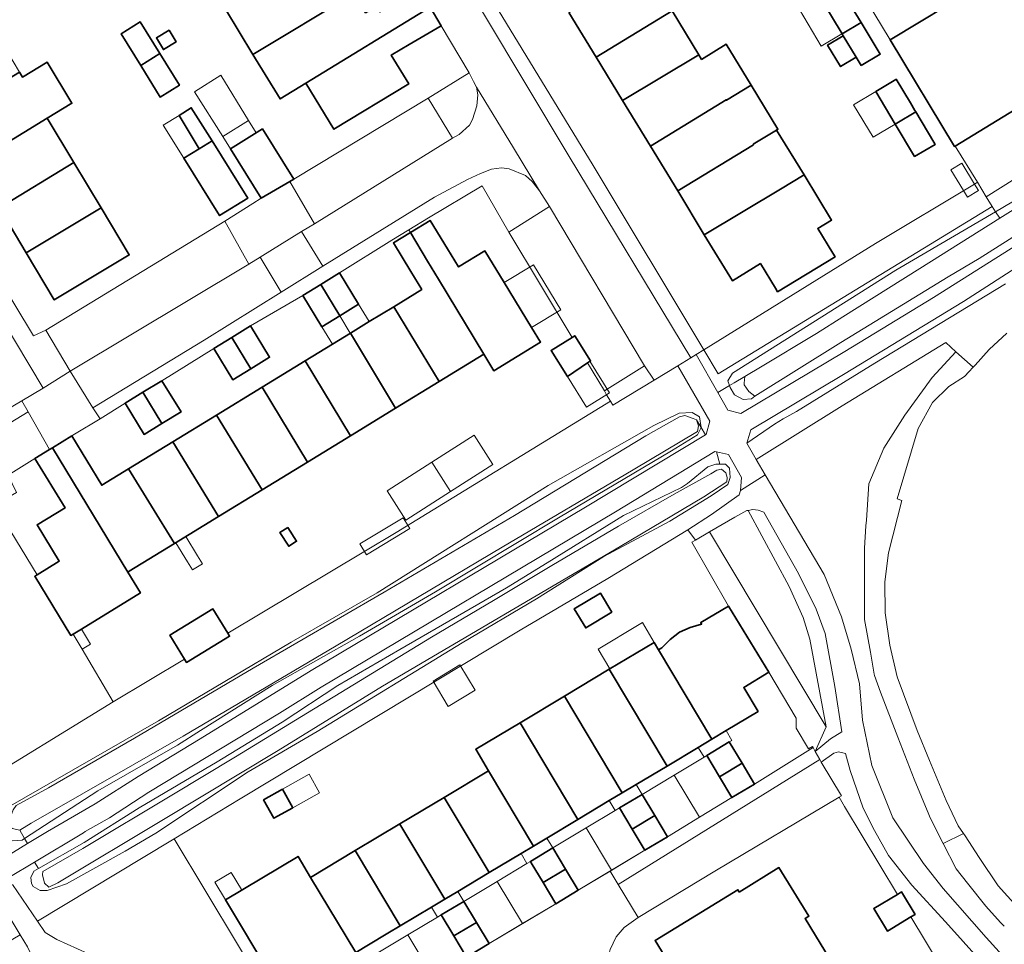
# Model space of a CAD drawing. Extents: x 147051 to 149075, y 463071 to 465537.
# Tile 41 of 229: x 147502 to 147605, y 464320 to 464416. Entities that reach past the tile are written whole.
import ezdxf

# ---------------------------------------------------------------- set-up
doc = ezdxf.new("R2010")
doc.units = 0
doc.header["$LTSCALE"] = 0.5
for name, color, linetype, lineweight in [('B-PV-GR-BEPLANTING_CULTUUR_HEESTERS-GV', 252, 'CONTINUOUS', 18), ('B-PV-GR-STRUIK-GV', 252, 'CONTINUOUS', 13), ('B-PV-OG-BEBOUWING-GV', 6, 'CONTINUOUS', 35), ('B-PV-OG-BEBOUWING_LUIFEL-GV', 6, 'CONTINUOUS', 18), ('B-PV-OG-TERREIN_BEGROEID-GV', 252, 'CONTINUOUS', 18), ('B-PV-OG-TERREIN_ERF-GV', 252, 'CONTINUOUS', 18), ('B-PV-OG-WATER_SLOOT-GV', 252, 'CONTINUOUS', 18), ('B-PV-VH-GESLOTENVERHARDING_ASFALT-GV', 252, 'CONTINUOUS', 18), ('B-PV-VH-OPENVERHARDING_BETONSTRAATSTEEN-GV', 252, 'CONTINUOUS', 18), ('B-PV-VH-OPENVERHARDING_STRAATBAKSTEEN-GV', 252, 'CONTINUOUS', 18), ('B-PV-VH-OPENVERHARDING_TEGEL-GV', 252, 'CONTINUOUS', 18)]:
    doc.layers.add(name, color=color, linetype=linetype, lineweight=lineweight)

msp = doc.modelspace()

# ---------------------------------------------------------------- linework, layer by layer
at = {"layer": 'B-PV-GR-BEPLANTING_CULTUUR_HEESTERS-GV', "flags": 128}
for points in [[(147487.44, 464394.957), (147489.479, 464391.509), (147491.249, 464388.515), (147499.357, 464374.804), (147502.633, 464376.735), (147504.834, 464378.039), (147497.456, 464390.316), (147492.654, 464398.206)], [(147586.211, 464342.847), (147584.525, 464351.952), (147583.827, 464354.228), (147582.381, 464357.444), (147578.091, 464365.34), (147577.959, 464365.319), (147576.709, 464364.642), (147574.074, 464363.099)], [(147586.211, 464342.847), (147574.074, 464363.099), (147572.622, 464362.249), (147572.253, 464362.032), (147576.046, 464355.402), (147580.243, 464348.525), (147583.079, 464343.766), (147583.092, 464342.717), (147584.394, 464340.578), (147584.805, 464340.83), (147584.853, 464340.73), (147585.056, 464340.305)]]:
    msp.add_lwpolyline(points, close=True, dxfattribs=at)
msp.add_lwpolyline([(147604.115, 464316.482), (147598.624, 464322.605), (147595.114, 464326.404), (147592.707, 464329.504), (147591.251, 464332.105), (147590.046, 464334.431), (147588.713, 464338.332), (147588.235, 464340.108), (147587.509, 464340.258), (147587.009, 464340.132), (147585.709, 464339.179), (147587.792, 464335.679), (147587.568, 464335.546), (147588.101, 464334.6), (147593.614, 464325.462), (147594.043, 464325.72), (147595.455, 464323.373), (147595.029, 464323.116), (147603.065, 464309.797)], dxfattribs=at)
at = {"layer": 'B-PV-GR-STRUIK-GV', "flags": 128}
msp.add_lwpolyline([(147603.482, 464396.889), (147574.996, 464379.522), (147573.504, 464382.003), (147572.704, 464381.518), (147574.961, 464377.571), (147576.178, 464378.301), (147576.003, 464378.784), (147576.465, 464379.607), (147593.468, 464390.301), (147603.805, 464396.364)], close=True, dxfattribs=at)
at = {"layer": 'B-PV-OG-BEBOUWING-GV', "flags": 128}
msp.add_lwpolyline([(147609.469, 464437.317), (147603.188, 464433.516), (147599.43, 464439.725), (147592.298, 464435.408), (147601.831, 464419.658), (147592.857, 464414.227), (147599.563, 464403.148), (147599.616, 464403.181), (147615.369, 464412.799)], dxfattribs=at)
for points in [[(147526.633, 464412.706), (147537.12, 464419.042), (147535.432, 464421.818), (147540.559, 464424.936), (147540.519, 464425.002), (147539.449, 464426.759), (147536.443, 464424.965), (147534.297, 464423.684), (147526.482, 464419.021), (147523.775, 464417.405)], [(147559.477, 464417.055), (147562.3, 464412.424), (147570.201, 464417.211), (147567.373, 464421.85)], [(147526.633, 464412.706), (147529.452, 464408.07), (147532.142, 464409.713), (147545.054, 464417.602), (147543.916, 464419.534), (147540.615, 464417.588), (147539.825, 464417.122), (147539.484, 464417.699), (147538.345, 464417.027), (147537.12, 464419.042)], [(147585.884, 464418.115), (147586.761, 464416.67), (147587.875, 464414.833), (147589.842, 464416.025), (147587.851, 464419.308)], [(147532.142, 464409.713), (147535.054, 464404.923), (147542.83, 464409.651), (147541.015, 464412.635), (147542.884, 464413.738), (147546.185, 464415.684), (147545.054, 464417.602)], [(147562.3, 464412.424), (147565.06, 464407.898), (147572.982, 464412.651), (147570.201, 464417.211)], [(147516.961, 464412.781), (147514.928, 464416.068), (147512.945, 464414.84), (147514.978, 464411.553)], [(147517.917, 464415.222), (147516.598, 464414.422), (147517.337, 464413.204), (147518.656, 464414.004)], [(147589.866, 464411.55), (147591.833, 464412.743), (147589.842, 464416.025), (147587.875, 464414.833), (147587.989, 464414.644), (147589.346, 464412.407)], [(147589.346, 464412.407), (147587.989, 464414.644), (147586.358, 464413.65), (147587.714, 464411.431)], [(147578.415, 464409.505), (147575.831, 464413.748), (147573.265, 464412.186), (147572.982, 464412.651), (147565.06, 464407.898), (147567.951, 464403.158), (147575.824, 464407.99), (147575.852, 464407.944)], [(147514.978, 464411.553), (147517.011, 464408.267), (147518.994, 464409.494), (147516.961, 464412.781)], [(147497.503, 464401.329), (147505.252, 464406.083), (147507.824, 464407.627), (147505.263, 464411.89), (147502.691, 464410.345), (147502.386, 464410.853), (147494.619, 464406.13)], [(147591.369, 464408.843), (147593.386, 464405.466), (147593.551, 464405.564), (147595.517, 464406.738), (147595.435, 464406.875), (147594.969, 464407.656), (147593.5, 464410.115), (147593.446, 464410.083), (147592.579, 464409.565)], [(147567.951, 464403.158), (147570.78, 464398.517), (147578.668, 464403.324), (147578.639, 464403.371), (147581.065, 464404.85), (147581.202, 464404.933), (147578.415, 464409.505), (147575.852, 464407.944), (147575.824, 464407.99)], [(147518.954, 464406.363), (147521.039, 464402.901), (147522.389, 464403.714), (147520.233, 464407.163)], [(147497.503, 464401.329), (147500.249, 464396.759), (147508.028, 464401.462), (147505.252, 464406.083)], [(147595.403, 464402.089), (147597.534, 464403.361), (147597.39, 464403.602), (147595.517, 464406.738), (147593.551, 464405.564), (147593.386, 464405.466)], [(147527.638, 464404.964), (147524.304, 464402.898), (147527.478, 464397.777), (147530.474, 464399.499), (147530.88, 464399.732)], [(147573.547, 464393.979), (147581.476, 464398.721), (147583.913, 464400.179), (147581.065, 464404.85), (147578.639, 464403.371), (147578.668, 464403.324), (147570.78, 464398.517)], [(147519.437, 464401.936), (147523.175, 464395.957), (147526.097, 464397.784), (147522.389, 464403.714), (147521.039, 464402.901)], [(147508.028, 464401.462), (147500.249, 464396.759), (147503.061, 464392.077), (147510.849, 464396.766)], [(147579.373, 464390.974), (147580.934, 464388.413), (147581.16, 464388.042), (147587.136, 464391.685), (147586.91, 464392.056), (147585.343, 464394.626), (147586.769, 464395.495), (147583.913, 464400.179), (147581.476, 464398.721), (147573.547, 464393.979), (147576.462, 464389.199)], [(147510.849, 464396.766), (147503.061, 464392.077), (147505.99, 464387.202), (147513.782, 464391.884)], [(147550.635, 464381.56), (147551.678, 464379.854), (147556.533, 464382.822), (147555.603, 464384.343), (147552.759, 464388.996), (147550.744, 464392.293), (147548.011, 464390.622), (147546.867, 464392.493), (147545.051, 464395.463), (147542.995, 464394.206), (147544.795, 464391.226), (147545.929, 464389.349)], [(147544.188, 464388.285), (147541.269, 464386.501), (147545.976, 464378.712), (147550.635, 464381.56), (147545.929, 464389.349), (147544.795, 464391.226), (147542.995, 464394.206), (147541.229, 464393.126), (147543.044, 464390.156)], [(147533.692, 464388.819), (147535.656, 464385.566), (147537.61, 464386.761), (147535.628, 464390.003)], [(147531.806, 464387.666), (147533.787, 464384.424), (147535.656, 464385.566), (147533.692, 464388.819)], [(147536.763, 464383.733), (147541.461, 464375.952), (147545.976, 464378.712), (147541.269, 464386.501), (147538.721, 464384.944)], [(147526.408, 464380.059), (147528.364, 464381.255), (147526.382, 464384.497), (147524.437, 464383.308)], [(147522.56, 464382.16), (147524.541, 464378.918), (147526.408, 464380.059), (147524.437, 464383.308)], [(147536.768, 464373.083), (147541.461, 464375.952), (147536.763, 464383.733), (147534.898, 464382.607), (147532.06, 464380.872)], [(147561.409, 464380.655), (147561.723, 464380.869), (147560.087, 464383.482), (147559.812, 464383.309), (147557.625, 464381.94), (147559.318, 464379.232)], [(147532.06, 464380.872), (147527.578, 464378.132), (147532.299, 464370.352), (147536.768, 464373.083)], [(147517.18, 464378.815), (147515.202, 464377.605), (147517.178, 464374.36), (147519.162, 464375.573)], [(147513.358, 464376.478), (147515.339, 464373.236), (147517.178, 464374.36), (147515.202, 464377.605)], [(147522.844, 464375.238), (147527.578, 464367.466), (147532.299, 464370.352), (147527.578, 464378.132)], [(147518.325, 464372.476), (147523.058, 464364.703), (147527.578, 464367.466), (147522.844, 464375.238)], [(147505.8, 464371.852), (147513.633, 464358.941), (147513.765, 464359.023), (147518.494, 464361.913), (147513.715, 464369.658), (147510.931, 464367.956), (147507.801, 464373.075)], [(147518.325, 464372.476), (147513.715, 464369.658), (147518.494, 464361.913), (147523.058, 464364.703)], [(147507.962, 464352.499), (147508.81, 464353.017), (147514.94, 464356.764), (147513.633, 464358.941), (147505.8, 464371.852), (147505.487, 464371.661), (147503.979, 464370.739), (147507.108, 464365.619), (147504.207, 464363.846), (147506.512, 464360.075), (147504.197, 464358.659), (147503.953, 464358.51), (147507.718, 464352.35)], [(147530.255, 464363.582), (147529.435, 464363.057), (147530.359, 464361.616), (147531.178, 464362.142)], [(147563.951, 464354.778), (147562.767, 464356.745), (147560.038, 464355.103), (147561.222, 464353.136)], [(147524.018, 464352.583), (147522.477, 464355.109), (147518.01, 464352.384), (147519.526, 464349.898), (147519.741, 464349.546), (147524.208, 464352.271)], [(147579.147, 464344.464), (147577.651, 464346.961), (147580.243, 464348.525), (147576.046, 464355.402), (147573.174, 464353.683), (147573.266, 464353.529), (147572.072, 464353.187), (147570.956, 464352.705), (147570.005, 464351.949), (147569.14, 464351.058), (147568.791, 464350.85), (147574.327, 464341.578), (147575.812, 464342.466)], [(147574.327, 464341.578), (147568.791, 464350.85), (147568.326, 464351.628), (147563.661, 464348.836), (147569.676, 464338.792), (147572.912, 464340.73)], [(147569.676, 464338.792), (147563.661, 464348.836), (147559.012, 464346.053), (147565.014, 464336.001), (147566.455, 464336.864)], [(147559.012, 464346.053), (147554.393, 464343.287), (147560.408, 464333.242), (147563.668, 464335.195), (147565.014, 464336.001)], [(147560.408, 464333.242), (147554.393, 464343.287), (147549.79, 464340.53), (147551.121, 464338.3), (147555.792, 464330.478), (147557.185, 464331.313)], [(147576.146, 464341.293), (147573.812, 464339.896), (147575.133, 464337.677), (147575.139, 464337.68), (147577.473, 464339.077)], [(147555.792, 464330.478), (147551.121, 464338.3), (147546.505, 464335.536), (147546.521, 464335.509), (147551.185, 464327.72), (147554.5, 464329.704)], [(147577.473, 464339.077), (147575.139, 464337.68), (147575.133, 464337.677), (147576.421, 464335.513), (147578.766, 464336.917)], [(147527.743, 464335.282), (147528.822, 464333.361), (147530.773, 464334.458), (147529.694, 464336.379)], [(147551.185, 464327.72), (147546.521, 464335.509), (147546.505, 464335.536), (147541.899, 464332.777), (147541.915, 464332.751), (147546.569, 464324.956), (147547.924, 464325.767)], [(147567.074, 464335.835), (147564.741, 464334.437), (147566.056, 464332.241), (147568.39, 464333.639)], [(147567.371, 464330.045), (147569.705, 464331.442), (147568.39, 464333.639), (147566.056, 464332.241), (147567.313, 464330.141)], [(147541.899, 464332.777), (147537.266, 464330.003), (147541.947, 464322.187), (147545.188, 464324.129), (147546.569, 464324.956), (147541.915, 464332.751)], [(147556.786, 464326.69), (147559.12, 464328.087), (147557.804, 464330.284), (147555.475, 464328.889), (147555.569, 464328.733), (147555.564, 464328.731)], [(147537.314, 464319.413), (147532.633, 464327.229), (147531.332, 464329.403), (147523.778, 464324.88), (147528.479, 464317.029), (147531.246, 464318.685), (147532.526, 464316.547), (147535.983, 464318.616)], [(147541.947, 464322.187), (147537.266, 464330.003), (147532.633, 464327.229), (147537.314, 464319.413), (147538.641, 464320.208), (147540.671, 464321.424)], [(147558.101, 464324.494), (147560.435, 464325.891), (147559.12, 464328.087), (147556.786, 464326.69)], [(147577.186, 464325.704), (147577.04, 464325.942), (147568.429, 464320.673), (147572.696, 464313.7), (147575.648, 464315.507), (147579.46, 464317.839), (147581.068, 464315.212), (147586.669, 464318.64), (147584.026, 464322.959), (147584.423, 464323.202), (147581.285, 464328.252)], [(147595.029, 464323.116), (147595.455, 464323.373), (147594.043, 464325.72), (147593.614, 464325.462), (147591.163, 464323.988), (147592.575, 464321.64)], [(147548.543, 464324.738), (147546.209, 464323.34), (147547.525, 464321.144), (147549.858, 464322.542)], [(147549.248, 464319.193), (147551.173, 464320.345), (147549.858, 464322.542), (147547.525, 464321.144), (147548.84, 464318.948)]]:
    msp.add_lwpolyline(points, close=True, dxfattribs=at)
at = {"layer": 'B-PV-OG-BEBOUWING_LUIFEL-GV', "flags": 128}
for points in [[(147582.98, 464418.124), (147585.697, 464413.541), (147587.856, 464414.822), (147587.875, 464414.833), (147586.761, 464416.67), (147585.884, 464418.115), (147587.851, 464419.308), (147587.103, 464420.569), (147586.827, 464420.401), (147586.736, 464420.351)], [(147523.502, 464404.171), (147526.16, 464405.849), (147523.285, 464410.548), (147520.562, 464408.831)], [(147593.386, 464405.466), (147591.369, 464408.843), (147589.067, 464407.468), (147591.083, 464404.091)], [(147517.312, 464405.337), (147519.437, 464401.936), (147521.039, 464402.901), (147518.954, 464406.363)], [(147523.502, 464404.171), (147524.319, 464402.877), (147526.977, 464404.554), (147526.16, 464405.849)], [(147599.184, 464400.727), (147600.492, 464398.554), (147600.904, 464397.869), (147602.044, 464398.554), (147601.631, 464399.24), (147600.324, 464401.413)], [(147552.759, 464388.996), (147555.603, 464384.343), (147558.627, 464386.17), (147555.797, 464390.853)], [(147536.763, 464383.733), (147538.721, 464384.944), (147537.61, 464386.761), (147535.656, 464385.566), (147536.757, 464383.743)], [(147533.787, 464384.424), (147534.898, 464382.607), (147536.763, 464383.733), (147536.757, 464383.743), (147535.656, 464385.566)], [(147559.318, 464379.232), (147561.302, 464376.059), (147563.71, 464377.564), (147561.665, 464380.829)], [(147545.224, 464370.335), (147547.166, 464367.305), (147551.556, 464370.118), (147549.614, 464373.148)], [(147547.166, 464367.305), (147545.224, 464370.335), (147540.59, 464367.364), (147542.532, 464364.334)], [(147542.928, 464363.452), (147542.246, 464364.583), (147537.751, 464361.872), (147538.433, 464360.742)], [(147519.843, 464359.988), (147520.353, 464359.154), (147521.4, 464359.794), (147520.89, 464360.628), (147519.667, 464362.63), (147518.62, 464361.99)], [(147568.342, 464351.638), (147567.113, 464353.707), (147566.777, 464353.504), (147562.501, 464350.92), (147563.734, 464348.88)], [(147507.962, 464352.499), (147508.888, 464350.928), (147509.769, 464351.448), (147508.81, 464353.017)], [(147549.736, 464346.678), (147548.155, 464349.292), (147545.358, 464347.6), (147546.94, 464344.986)], [(147574.327, 464341.578), (147572.912, 464340.73), (147573.52, 464339.72), (147573.812, 464339.896), (147576.146, 464341.293), (147576.419, 464341.458), (147575.812, 464342.466)], [(147573.063, 464333.477), (147576.421, 464335.513), (147575.133, 464337.677), (147573.812, 464339.896), (147573.52, 464339.72), (147570.425, 464337.854)], [(147530.773, 464334.458), (147533.558, 464336.023), (147532.479, 464337.944), (147529.694, 464336.379)], [(147570.425, 464337.854), (147567.074, 464335.835), (147568.39, 464333.639), (147569.705, 464331.442), (147573.063, 464333.477)], [(147563.668, 464335.195), (147564.288, 464334.166), (147564.741, 464334.437), (147567.074, 464335.835), (147566.455, 464336.864), (147565.014, 464336.001)], [(147563.903, 464327.968), (147567.371, 464330.045), (147567.313, 464330.141), (147566.056, 464332.241), (147564.741, 464334.437), (147564.288, 464334.166), (147561.273, 464332.361)], [(147561.273, 464332.361), (147557.804, 464330.284), (147559.12, 464328.087), (147560.435, 464325.891), (147563.903, 464327.968)], [(147557.804, 464330.284), (147557.185, 464331.313), (147555.792, 464330.478), (147554.5, 464329.704), (147555.119, 464328.676), (147555.471, 464328.886), (147555.475, 464328.889)], [(147554.637, 464322.419), (147558.101, 464324.494), (147556.786, 464326.69), (147555.564, 464328.731), (147555.471, 464328.886), (147555.119, 464328.676), (147552.007, 464326.812)], [(147523.778, 464324.88), (147525.477, 464325.897), (147525.436, 464325.966), (147524.373, 464327.741), (147522.673, 464326.723)], [(147552.007, 464326.812), (147548.543, 464324.738), (147549.858, 464322.542), (147551.173, 464320.345), (147554.637, 464322.419)], [(147545.188, 464324.129), (147545.808, 464323.1), (147546.209, 464323.34), (147548.543, 464324.738), (147547.924, 464325.767), (147546.569, 464324.956)], [(147545.365, 464316.867), (147548.84, 464318.948), (147547.525, 464321.144), (147546.209, 464323.34), (147545.808, 464323.1), (147542.735, 464321.26)], [(147542.735, 464321.26), (147539.26, 464319.179), (147540.575, 464316.983), (147541.89, 464314.786), (147545.365, 464316.867)]]:
    msp.add_lwpolyline(points, close=True, dxfattribs=at)
at = {"layer": 'B-PV-OG-TERREIN_BEGROEID-GV', "flags": 128}
for points in [[(147603.805, 464396.364), (147608.147, 464398.911), (147619.289, 464405.896), (147625.78, 464409.501), (147642.271, 464420.05), (147653.572, 464427.396), (147653.143, 464428.093), (147629.674, 464413.042), (147628.986, 464414.303), (147602.847, 464397.923), (147603.482, 464396.889)], [(147609.467, 464398.939), (147625.78, 464409.501), (147619.289, 464405.896), (147608.147, 464398.911), (147603.805, 464396.364), (147604.273, 464395.685)], [(147593.468, 464390.301), (147576.465, 464379.607), (147576.003, 464378.784), (147576.178, 464378.301), (147576.665, 464378.593), (147577.754, 464379.246), (147579.562, 464380.33), (147584.858, 464383.505), (147585.207, 464383.714), (147587.942, 464385.431), (147595.94, 464390.464), (147604.273, 464395.685), (147603.805, 464396.364)], [(147600.945, 464379.624), (147601.045, 464379.733), (147601.48, 464380.206), (147599.683, 464381.811), (147597.234, 464379.156), (147594.387, 464375.248), (147592.19, 464371.793), (147590.644, 464368.087), (147590.397, 464364.31), (147590.336, 464363.724), (147590.19, 464361.422), (147590.196, 464358.981), (147590.205, 464354.966), (147590.191, 464354.021), (147590.809, 464350.625), (147591.201, 464348.324), (147591.246, 464348.201), (147591.877, 464346.463), (147593.665, 464341.799), (147595.344, 464337.419), (147596.875, 464333.752), (147596.95, 464333.571), (147597.303, 464332.87), (147598.386, 464330.739), (147600.501, 464331.779), (147599.923, 464332.597), (147598.674, 464335.21), (147596.962, 464339.374), (147595.655, 464342.492), (147593.607, 464348.047), (147592.842, 464351.35), (147592.347, 464354.698), (147592.317, 464357.927), (147592.695, 464360.918), (147594.094, 464366.374), (147593.598, 464366.556), (147595.779, 464373.849), (147597.27, 464376.562), (147598.976, 464378.22), (147600.607, 464379.256), (147600.718, 464379.377)], [(147578.191, 464377.697), (147577.69, 464378.387), (147577.703, 464378.542), (147577.754, 464379.246), (147576.665, 464378.593), (147576.178, 464378.301), (147576.242, 464378.123), (147576.676, 464377.346), (147577.577, 464376.846), (147578.445, 464376.946), (147578.792, 464377.206)], [(147558.409, 464364.577), (147570.136, 464371.527), (147572.854, 464373.185), (147573.228, 464373.948), (147572.739, 464374.746), (147572.94, 464374.121), (147572.841, 464373.52), (147566.165, 464369.558), (147552.537, 464361.533), (147535.284, 464351.277), (147519.381, 464341.899), (147503.603, 464332.846), (147502.402, 464332.118), (147502.909, 464331.262), (147510.53, 464336.222), (147518.783, 464340.959), (147521.176, 464342.48), (147528.624, 464347.158), (147537.712, 464352.295), (147545.596, 464356.877)], [(147573.228, 464373.948), (147572.854, 464373.185), (147570.136, 464371.527), (147558.409, 464364.577), (147545.596, 464356.877), (147537.712, 464352.295), (147528.624, 464347.158), (147521.176, 464342.48), (147518.783, 464340.959), (147510.53, 464336.222), (147502.909, 464331.262), (147503.213, 464330.75), (147505.269, 464332.008), (147510.249, 464334.873), (147514.695, 464337.69), (147521.159, 464341.621), (147532.684, 464348.722), (147561.209, 464365.685), (147573.682, 464373.205)], [(147564.327, 464365.201), (147533.743, 464346.991), (147529.394, 464344.293), (147515.827, 464336.063), (147511.728, 464333.427), (147509.211, 464331.982), (147509.011, 464331.863), (147503.923, 464328.819), (147504.349, 464328.136), (147509.085, 464330.837), (147514.808, 464334.442), (147522.91, 464339.221), (147529.679, 464343.339), (147535.456, 464347.143), (147541.901, 464350.897), (147552.993, 464357.308), (147557.223, 464359.907), (147565.144, 464364.811), (147571.182, 464367.72), (147571.807, 464368.148), (147573.931, 464369.849), (147574.742, 464370.144), (147575.177, 464370.147), (147574.823, 464371.41), (147574.643, 464371.448)], [(147574.742, 464370.144), (147573.931, 464369.849), (147571.807, 464368.148), (147571.182, 464367.72), (147565.144, 464364.811), (147557.223, 464359.907), (147552.993, 464357.308), (147541.901, 464350.897), (147535.456, 464347.143), (147529.679, 464343.339), (147522.91, 464339.221), (147514.808, 464334.442), (147509.085, 464330.837), (147504.349, 464328.136), (147503.881, 464327.869), (147503.56, 464327.216), (147503.619, 464326.584), (147503.802, 464326.296), (147504.51, 464325.849), (147505.233, 464325.854), (147507.272, 464326.556), (147513.341, 464329.946), (147516.545, 464331.814), (147526.155, 464338.178), (147533.321, 464342.372), (147548.388, 464351.596), (147556.094, 464356.173), (147563.096, 464360.547), (147569.976, 464364.232), (147574.26, 464366.867), (147576.006, 464368.038), (147576.236, 464368.745), (147576.174, 464369.721), (147575.737, 464370.151), (147575.177, 464370.147)], [(147504.812, 464327.843), (147508.963, 464330.225), (147518.214, 464335.753), (147524.831, 464339.751), (147531.679, 464343.945), (147545.209, 464352.17), (147551.631, 464355.972), (147557.692, 464359.609), (147564.637, 464363.705), (147570.403, 464367.015), (147574.222, 464369.145), (147574.859, 464369.519), (147575.327, 464369.613), (147575.776, 464369.239), (147575.927, 464368.744), (147575.903, 464368.294), (147573.502, 464366.739), (147564.801, 464361.599), (147553.873, 464355.204), (147540.096, 464347.079), (147529.269, 464340.41), (147517.342, 464333.238), (147506.365, 464326.643), (147505.44, 464326.217), (147504.989, 464326.617), (147504.748, 464327.498)], [(147497.067, 464336.239), (147512.111, 464345.465), (147508.888, 464350.928), (147507.962, 464352.499), (147507.718, 464352.35), (147503.953, 464358.51), (147504.197, 464358.659), (147499.788, 464365.875), (147494.396, 464362.712), (147495.156, 464356.582), (147496.585, 464339.118)], [(147585.158, 464355.093), (147583.326, 464358.794), (147579.737, 464365.146), (147579.136, 464365.37), (147578.585, 464365.42), (147578.091, 464365.34), (147582.381, 464357.444), (147583.827, 464354.228), (147584.525, 464351.952), (147586.211, 464342.847), (147585.056, 464340.305), (147586.656, 464341.608), (147587.856, 464342.36), (147587.123, 464347.063), (147586.113, 464352.567)], [(147531.615, 464309.356), (147518.44, 464331.244), (147518.096, 464331.037), (147504.236, 464322.686), (147505.047, 464321.487), (147506.249, 464320.788), (147511.634, 464318.342), (147527.438, 464310.955), (147531.019, 464309.584)], [(147499.31, 464324.883), (147500.489, 464322.983), (147500.54, 464322.507), (147498.865, 464321.504), (147484.788, 464312.729), (147454.103, 464293.769), (147454.622, 464292.864), (147455.005, 464293.097), (147464.412, 464298.815), (147472.664, 464303.68), (147473.037, 464303.9), (147502.452, 464321.265), (147499.856, 464325.502), (147499.824, 464325.565), (147498.785, 464324.932)], [(147486.474, 464281.422), (147486.602, 464281.208), (147506.287, 464293.235), (147506.469, 464293.346), (147506.679, 464293.61), (147506.755, 464293.911), (147503.694, 464319.023), (147503.222, 464320.008), (147502.452, 464321.265), (147473.037, 464303.9)]]:
    msp.add_lwpolyline(points, close=True, dxfattribs=at)
for points in [[(147615.632, 464400.048), (147602.127, 464391.519), (147598.89, 464389.608), (147587.743, 464382.772), (147578.792, 464377.206), (147578.445, 464376.946), (147577.577, 464376.846), (147576.676, 464377.346), (147576.242, 464378.123), (147576.178, 464378.301), (147574.961, 464377.571), (147575.998, 464375.757), (147577.36, 464375.407), (147588.137, 464381.843), (147597.357, 464387.456), (147606.742, 464393.39)], [(147619.731, 464399.381), (147600.5, 464387.051), (147588.001, 464379.441), (147578.4, 464373.697), (147577.97, 464372.308), (147580.843, 464374.295), (147581.735, 464374.839), (147583.119, 464375.626), (147591.274, 464380.63), (147604.861, 464388.875)], [(147604.861, 464388.875), (147591.274, 464380.63), (147583.119, 464375.626), (147581.735, 464374.839), (147580.843, 464374.295), (147577.97, 464372.308), (147578.937, 464370.64), (147587.882, 464376.2), (147598.637, 464382.789), (147599.683, 464381.811), (147601.48, 464380.206), (147601.682, 464380.427), (147603.143, 464382.059), (147604.975, 464383.736)], [(147604.729, 464322.153), (147604.342, 464322.527), (147602.821, 464324.227), (147600.906, 464326.611), (147599.721, 464328.113), (147598.386, 464330.739), (147597.303, 464332.87), (147596.95, 464333.571), (147596.875, 464333.752), (147595.344, 464337.419), (147593.665, 464341.799), (147591.877, 464346.463), (147591.246, 464348.201), (147591.201, 464348.324), (147590.809, 464350.625), (147590.191, 464354.021), (147590.205, 464354.966), (147590.196, 464358.981), (147590.19, 464361.422), (147590.336, 464363.724), (147590.397, 464364.31), (147590.644, 464368.087), (147592.19, 464371.793), (147594.387, 464375.248), (147597.234, 464379.156), (147599.683, 464381.811), (147598.637, 464382.789), (147587.882, 464376.2), (147578.937, 464370.64), (147579.866, 464369.037), (147586.004, 464358.698), (147587.813, 464354.296), (147588.794, 464350.944), (147589.676, 464347.317), (147589.982, 464343.539), (147590.965, 464338.861), (147593.126, 464333.408), (147596.337, 464328.683), (147598.368, 464326.083), (147602.831, 464320.984), (147607.544, 464315.785)], [(147500.95, 464334.396), (147516.834, 464343.483), (147530.619, 464351.658), (147539.551, 464356.794), (147557.321, 464367.919), (147568.308, 464374.152), (147570.94, 464375.442), (147572.277, 464375.519), (147573.035, 464375.059), (147573.228, 464373.948), (147573.682, 464373.205), (147573.726, 464373.232), (147574.135, 464374.592), (147570.786, 464380.353), (147568.339, 464378.866), (147564.052, 464376.261), (147563.789, 464376.699), (147541.539, 464363.057), (147538.158, 464361.036), (147524.018, 464352.583), (147524.208, 464352.271), (147519.741, 464349.546), (147519.526, 464349.898), (147512.111, 464345.465), (147497.067, 464336.239)], [(147502.023, 464334.695), (147505.399, 464336.526), (147514.326, 464341.692), (147526.653, 464348.964), (147540.281, 464356.839), (147553.833, 464364.813), (147567.486, 464373.088), (147570.962, 464375.044), (147571.512, 464375.195), (147572.388, 464374.896), (147572.739, 464374.746), (147573.228, 464373.948), (147573.035, 464375.059), (147572.277, 464375.519), (147570.94, 464375.442), (147568.308, 464374.152), (147557.321, 464367.919), (147539.551, 464356.794), (147530.619, 464351.658), (147516.834, 464343.483), (147500.95, 464334.396)], [(147501.662, 464326.494), (147504.236, 464322.686), (147518.096, 464331.037), (147518.44, 464331.244), (147525.298, 464335.375), (147554.409, 464352.898), (147563.529, 464358.269), (147571.831, 464363.334), (147574.306, 464364.914), (147577.181, 464366.944), (147577.303, 464367.402), (147577.426, 464368.765), (147576.048, 464371.151), (147574.823, 464371.41), (147575.177, 464370.147), (147575.737, 464370.151), (147576.174, 464369.721), (147576.236, 464368.745), (147576.006, 464368.038), (147574.26, 464366.867), (147569.976, 464364.232), (147563.096, 464360.547), (147556.094, 464356.173), (147548.388, 464351.596), (147533.321, 464342.372), (147526.155, 464338.178), (147516.545, 464331.814), (147513.341, 464329.946), (147507.272, 464326.556), (147505.233, 464325.854), (147504.51, 464325.849), (147503.802, 464326.296), (147503.619, 464326.584), (147503.56, 464327.216), (147503.881, 464327.869), (147504.349, 464328.136), (147503.923, 464328.819), (147501.249, 464327.219)], [(147501.598, 464331.008), (147502.651, 464331.094), (147502.909, 464331.262), (147502.402, 464332.118), (147501.601, 464332.318)], [(147500.264, 464328.944), (147503.213, 464330.75), (147502.909, 464331.262), (147502.651, 464331.094), (147501.598, 464331.008)], [(147607.957, 464322.06), (147604.092, 464326.335), (147602.099, 464329.304), (147600.672, 464331.536), (147600.501, 464331.779), (147598.386, 464330.739), (147599.721, 464328.113), (147600.906, 464326.611), (147602.821, 464324.227), (147604.342, 464322.527), (147604.729, 464322.153)]]:
    msp.add_lwpolyline(points, dxfattribs=at)
at = {"layer": 'B-PV-OG-TERREIN_ERF-GV', "flags": 128}
for points in [[(147601.928, 464399.418), (147602.847, 464397.923), (147628.986, 464414.303), (147629.674, 464413.042), (147653.143, 464428.093), (147651.138, 464431.346), (147648.612, 464429.842), (147647.196, 464432.108), (147626.66, 464419.677), (147615.369, 464412.799), (147599.616, 464403.181)], [(147486.359, 464419.878), (147496.741, 464426.116), (147499.485, 464421.548), (147496.905, 464419.977), (147496.969, 464419.871), (147499.717, 464415.296), (147502.386, 464410.853), (147502.691, 464410.345), (147505.263, 464411.89), (147507.824, 464407.627), (147505.252, 464406.083), (147508.028, 464401.462), (147510.849, 464396.766), (147513.782, 464391.884), (147505.99, 464387.202), (147503.061, 464392.077), (147500.249, 464396.759), (147497.503, 464401.329), (147494.619, 464406.13), (147491.947, 464410.577), (147489.141, 464415.248)], [(147586.761, 464416.67), (147585.884, 464418.115), (147587.851, 464419.308), (147589.842, 464416.025), (147591.833, 464412.743), (147589.866, 464411.55), (147589.346, 464412.407), (147587.714, 464411.431), (147586.358, 464413.65), (147587.989, 464414.644), (147587.875, 464414.833)], [(147514.978, 464411.553), (147512.945, 464414.84), (147514.928, 464416.068), (147516.961, 464412.781), (147518.994, 464409.494), (147517.011, 464408.267)], [(147516.598, 464414.422), (147517.917, 464415.222), (147518.656, 464414.004), (147517.337, 464413.204)], [(147591.369, 464408.843), (147592.579, 464409.565), (147593.446, 464410.083), (147593.5, 464410.115), (147594.969, 464407.656), (147595.435, 464406.875), (147595.517, 464406.738), (147597.39, 464403.602), (147597.534, 464403.361), (147595.403, 464402.089), (147593.386, 464405.466)], [(147518.954, 464406.363), (147520.233, 464407.163), (147522.389, 464403.714), (147526.097, 464397.784), (147523.175, 464395.957), (147519.437, 464401.936), (147521.039, 464402.901)], [(147507.962, 464352.499), (147508.888, 464350.928), (147512.111, 464345.465), (147519.526, 464349.898), (147518.01, 464352.384), (147522.477, 464355.109), (147524.018, 464352.583), (147538.158, 464361.036), (147541.539, 464363.057), (147563.789, 464376.699), (147563.399, 464377.347), (147563.16, 464377.744), (147561.409, 464380.655), (147559.318, 464379.232), (147557.625, 464381.94), (147559.812, 464383.309), (147553.237, 464394.239), (147550.476, 464399.065), (147544.885, 464395.735), (147542.83, 464394.478), (147542.995, 464394.206), (147545.051, 464395.463), (147546.867, 464392.493), (147548.011, 464390.622), (147550.744, 464392.293), (147552.759, 464388.996), (147555.603, 464384.343), (147556.533, 464382.822), (147551.678, 464379.854), (147550.635, 464381.56), (147545.976, 464378.712), (147541.461, 464375.952), (147536.768, 464373.083), (147532.299, 464370.352), (147527.578, 464367.466), (147523.058, 464364.703), (147518.494, 464361.913), (147513.765, 464359.023), (147513.633, 464358.941), (147514.94, 464356.764), (147508.81, 464353.017)], [(147573.49, 464382.026), (147573.504, 464382.003), (147574.996, 464379.522), (147603.482, 464396.889), (147602.847, 464397.923), (147601.928, 464399.418), (147601.631, 464399.24), (147591.346, 464393.052)], [(147537.61, 464386.761), (147535.656, 464385.566), (147536.757, 464383.743), (147536.763, 464383.733), (147538.721, 464384.944), (147541.269, 464386.501), (147544.188, 464388.285), (147543.044, 464390.156), (147541.229, 464393.126), (147542.995, 464394.206), (147542.83, 464394.478), (147541.063, 464393.398), (147535.628, 464390.003)], [(147513.715, 464369.658), (147518.325, 464372.476), (147522.844, 464375.238), (147527.578, 464378.132), (147532.06, 464380.872), (147534.898, 464382.607), (147536.763, 464383.733), (147536.757, 464383.743), (147535.656, 464385.566), (147533.787, 464384.424), (147531.806, 464387.666), (147526.382, 464384.497), (147528.364, 464381.255), (147526.408, 464380.059), (147524.541, 464378.918), (147522.56, 464382.16), (147517.18, 464378.815), (147519.162, 464375.573), (147517.178, 464374.36), (147515.339, 464373.236), (147513.358, 464376.478), (147510.745, 464374.868), (147508.099, 464373.273), (147507.801, 464373.075), (147510.931, 464367.956)], [(147506.512, 464360.075), (147504.207, 464363.846), (147507.108, 464365.619), (147503.979, 464370.739), (147501.194, 464369.001), (147502.047, 464367.2), (147499.788, 464365.875), (147504.197, 464358.659)], [(147530.255, 464363.582), (147531.178, 464362.142), (147530.359, 464361.616), (147529.435, 464363.057)], [(147561.222, 464353.136), (147560.038, 464355.103), (147562.767, 464356.745), (147563.951, 464354.778)], [(147528.822, 464333.361), (147527.743, 464335.282), (147529.694, 464336.379), (147530.773, 464334.458)], [(147564.346, 464315.831), (147570.845, 464305.104), (147578.038, 464293.021), (147580.431, 464289.002), (147579.06, 464283.296), (147578.193, 464279.69), (147575.92, 464270.595), (147585.633, 464268.386), (147593.084, 464266.543), (147619.489, 464282.493), (147603.065, 464309.797), (147595.029, 464323.116), (147592.575, 464321.64), (147591.163, 464323.988), (147593.614, 464325.462), (147588.101, 464334.6), (147587.568, 464335.546), (147574.639, 464327.88), (147566.688, 464323.066), (147565.213, 464322.038), (147564.388, 464321.036), (147563.765, 464319.734), (147563.491, 464318.633), (147563.644, 464316.831)], [(147575.648, 464315.507), (147572.696, 464313.7), (147568.429, 464320.673), (147577.04, 464325.942), (147577.186, 464325.704), (147581.285, 464328.252), (147584.423, 464323.202), (147584.026, 464322.959), (147586.669, 464318.64), (147581.068, 464315.212), (147579.46, 464317.839)]]:
    msp.add_lwpolyline(points, close=True, dxfattribs=at)
for points in [[(147545.626, 464428.036), (147561.986, 464401.157), (147573.49, 464382.026), (147591.346, 464393.052), (147601.631, 464399.24), (147601.928, 464399.418), (147599.616, 464403.181), (147599.563, 464403.148), (147592.857, 464414.227), (147584.469, 464428.085)], [(147481.252, 464420.439), (147489.723, 464406.421), (147499.809, 464390.068), (147503.824, 464383.467), (147505.099, 464384.07), (147523.727, 464395.378), (147526.626, 464397.222), (147527.478, 464397.777), (147524.304, 464402.898), (147527.638, 464404.964), (147530.88, 464399.732), (147544.856, 464408.142), (147549.124, 464410.8), (147546.185, 464415.684), (147542.884, 464413.738), (147541.015, 464412.635), (147542.83, 464409.651), (147535.054, 464404.923), (147532.142, 464409.713), (147529.452, 464408.07), (147526.633, 464412.706), (147523.775, 464417.405)], [(147570.201, 464417.211), (147572.982, 464412.651), (147573.265, 464412.186), (147575.831, 464413.748), (147578.415, 464409.505), (147581.202, 464404.933), (147581.065, 464404.85), (147583.913, 464400.179), (147586.769, 464395.495), (147585.343, 464394.626), (147586.91, 464392.056), (147587.136, 464391.685), (147581.16, 464388.042), (147580.934, 464388.413), (147579.373, 464390.974), (147576.462, 464389.199), (147573.547, 464393.979), (147570.78, 464398.517), (147567.951, 464403.158), (147565.06, 464407.898), (147562.3, 464412.424), (147559.477, 464417.055)], [(147528.479, 464317.029), (147523.778, 464324.88), (147531.332, 464329.403), (147532.633, 464327.229), (147537.266, 464330.003), (147541.899, 464332.777), (147546.505, 464335.536), (147551.121, 464338.3), (147549.79, 464340.53), (147554.393, 464343.287), (147559.012, 464346.053), (147563.661, 464348.836), (147568.326, 464351.628), (147568.791, 464350.85), (147569.14, 464351.058), (147570.005, 464351.949), (147570.956, 464352.705), (147572.072, 464353.187), (147573.266, 464353.529), (147573.174, 464353.683), (147576.046, 464355.402), (147572.253, 464362.032), (147572.622, 464362.249), (147571.831, 464363.334), (147563.529, 464358.269), (147554.409, 464352.898), (147525.298, 464335.375), (147518.44, 464331.244), (147531.615, 464309.356)], [(147548.84, 464318.948), (147547.525, 464321.144), (147546.209, 464323.34), (147548.543, 464324.738), (147549.858, 464322.542), (147551.173, 464320.345), (147558.101, 464324.494), (147556.786, 464326.69), (147555.564, 464328.731), (147555.569, 464328.733), (147555.475, 464328.889), (147557.804, 464330.284), (147559.12, 464328.087), (147560.435, 464325.891), (147563.75, 464327.876), (147567.371, 464330.045), (147567.313, 464330.141), (147566.056, 464332.241), (147564.741, 464334.437), (147567.074, 464335.835), (147568.39, 464333.639), (147569.705, 464331.442), (147573.063, 464333.477), (147576.421, 464335.513), (147575.133, 464337.677), (147573.812, 464339.896), (147576.146, 464341.293), (147577.473, 464339.077), (147578.766, 464336.917), (147584.853, 464340.73), (147584.805, 464340.83), (147584.394, 464340.578), (147583.092, 464342.717), (147583.079, 464343.766), (147580.243, 464348.525), (147577.651, 464346.961), (147579.147, 464344.464), (147575.812, 464342.466), (147574.327, 464341.578), (147572.912, 464340.73), (147569.676, 464338.792), (147566.455, 464336.864), (147565.014, 464336.001), (147563.668, 464335.195), (147560.408, 464333.242), (147557.185, 464331.313), (147555.792, 464330.478), (147554.5, 464329.704), (147551.185, 464327.72), (147547.924, 464325.767), (147546.569, 464324.956), (147545.188, 464324.129), (147541.947, 464322.187), (147540.671, 464321.424), (147538.641, 464320.208)]]:
    msp.add_lwpolyline(points, dxfattribs=at)
at = {"layer": 'B-PV-OG-WATER_SLOOT-GV', "flags": 128}
for points in [[(147609.467, 464398.939), (147604.273, 464395.685), (147595.94, 464390.464), (147587.942, 464385.431), (147585.207, 464383.714), (147584.858, 464383.505), (147579.562, 464380.33), (147577.754, 464379.246), (147577.703, 464378.542), (147577.69, 464378.387), (147578.191, 464377.697), (147578.792, 464377.206), (147587.743, 464382.772), (147598.89, 464389.608), (147602.127, 464391.519), (147615.632, 464400.048)], [(147604.975, 464383.736), (147603.143, 464382.059), (147601.682, 464380.427), (147601.48, 464380.206), (147601.045, 464379.733), (147600.945, 464379.624), (147600.718, 464379.377), (147600.607, 464379.256), (147598.976, 464378.22), (147597.27, 464376.562), (147595.779, 464373.849), (147593.598, 464366.556), (147594.094, 464366.374), (147592.695, 464360.918), (147592.317, 464357.927), (147592.347, 464354.698), (147592.842, 464351.35), (147593.607, 464348.047), (147595.655, 464342.492), (147596.962, 464339.374), (147598.674, 464335.21), (147599.923, 464332.597), (147600.501, 464331.779), (147600.672, 464331.536), (147602.099, 464329.304), (147604.092, 464326.335), (147607.957, 464322.06)]]:
    msp.add_lwpolyline(points, dxfattribs=at)
for points in [[(147503.603, 464332.846), (147519.381, 464341.899), (147535.284, 464351.277), (147552.537, 464361.533), (147566.165, 464369.558), (147572.841, 464373.52), (147572.94, 464374.121), (147572.739, 464374.746), (147572.388, 464374.896), (147571.512, 464375.195), (147570.962, 464375.044), (147567.486, 464373.088), (147553.833, 464364.813), (147540.281, 464356.839), (147526.653, 464348.964), (147514.326, 464341.692), (147505.399, 464336.526), (147502.023, 464334.695), (147501.723, 464334.245), (147501.125, 464332.642), (147501.601, 464332.318), (147502.402, 464332.118)], [(147505.44, 464326.217), (147506.365, 464326.643), (147517.342, 464333.238), (147529.269, 464340.41), (147540.096, 464347.079), (147553.873, 464355.204), (147564.801, 464361.599), (147573.502, 464366.739), (147575.903, 464368.294), (147575.927, 464368.744), (147575.776, 464369.239), (147575.327, 464369.613), (147574.859, 464369.519), (147574.222, 464369.145), (147570.403, 464367.015), (147564.637, 464363.705), (147557.692, 464359.609), (147551.631, 464355.972), (147545.209, 464352.17), (147531.679, 464343.945), (147524.831, 464339.751), (147518.214, 464335.753), (147508.963, 464330.225), (147504.812, 464327.843), (147504.748, 464327.498), (147504.989, 464326.617)]]:
    msp.add_lwpolyline(points, close=True, dxfattribs=at)
at = {"layer": 'B-PV-VH-GESLOTENVERHARDING_ASFALT-GV', "flags": 128}
for points in [[(147501.249, 464327.219), (147503.923, 464328.819), (147509.011, 464331.863), (147509.211, 464331.982), (147511.728, 464333.427), (147515.827, 464336.063), (147529.394, 464344.293), (147533.743, 464346.991), (147564.327, 464365.201), (147574.643, 464371.448), (147574.823, 464371.41), (147576.048, 464371.151), (147577.426, 464368.765), (147577.303, 464367.402), (147579.866, 464369.037), (147578.937, 464370.64), (147577.97, 464372.308), (147578.4, 464373.697), (147588.001, 464379.441), (147600.5, 464387.051), (147619.731, 464399.381)], [(147606.742, 464393.39), (147597.357, 464387.456), (147588.137, 464381.843), (147577.36, 464375.407), (147575.998, 464375.757), (147574.961, 464377.571), (147572.704, 464381.518), (147572.143, 464381.177), (147570.786, 464380.353), (147574.135, 464374.592), (147573.726, 464373.232), (147573.682, 464373.205), (147561.209, 464365.685), (147532.684, 464348.722), (147521.159, 464341.621), (147514.695, 464337.69), (147510.249, 464334.873), (147505.269, 464332.008), (147503.213, 464330.75), (147500.264, 464328.944)], [(147607.544, 464315.785), (147602.831, 464320.984), (147598.368, 464326.083), (147596.337, 464328.683), (147593.126, 464333.408), (147590.965, 464338.861), (147589.982, 464343.539), (147589.676, 464347.317), (147588.794, 464350.944), (147587.813, 464354.296), (147586.004, 464358.698), (147579.866, 464369.037), (147577.303, 464367.402), (147577.181, 464366.944), (147574.306, 464364.914), (147571.831, 464363.334), (147572.622, 464362.249), (147574.074, 464363.099), (147576.709, 464364.642), (147577.959, 464365.319), (147578.091, 464365.34), (147578.585, 464365.42), (147579.136, 464365.37), (147579.737, 464365.146), (147583.326, 464358.794), (147585.158, 464355.093), (147586.113, 464352.567), (147587.123, 464347.063), (147587.856, 464342.36), (147586.656, 464341.608), (147585.056, 464340.305), (147585.542, 464339.467), (147585.709, 464339.179), (147587.009, 464340.132), (147587.509, 464340.258), (147588.235, 464340.108), (147588.713, 464338.332), (147590.046, 464334.431), (147591.251, 464332.105), (147592.707, 464329.504), (147595.114, 464326.404), (147598.624, 464322.605), (147604.115, 464316.482)], [(147511.634, 464318.342), (147506.249, 464320.788), (147505.047, 464321.487), (147504.236, 464322.686), (147501.662, 464326.494)], [(147499.856, 464325.502), (147502.452, 464321.265), (147503.222, 464320.008), (147503.694, 464319.023), (147506.755, 464293.911), (147506.978, 464291.914), (147509.284, 464271.261), (147508.68, 464270.945), (147506.374, 464269.405), (147488.135, 464278.24)]]:
    msp.add_lwpolyline(points, dxfattribs=at)
at = {"layer": 'B-PV-VH-OPENVERHARDING_BETONSTRAATSTEEN-GV', "flags": 128}
for points in [[(147567.349, 464380.369), (147568.339, 464378.866), (147570.786, 464380.353), (147572.143, 464381.177), (147559.507, 464402.104), (147546.182, 464424.333), (147544.401, 464427.183), (147540.519, 464425.002), (147540.559, 464424.936), (147543.916, 464419.534), (147545.054, 464417.602), (147546.185, 464415.684), (147549.124, 464410.8), (147549.558, 464409.899), (147549.86, 464409.299), (147553.722, 464402.999), (147556.41, 464398.546), (147557.463, 464396.897)], [(147533.038, 464395.115), (147531.7, 464394.294), (147533.892, 464390.716), (147545.523, 464397.858), (147548.924, 464399.714), (147550.274, 464400.341), (147551.425, 464400.793), (147552.476, 464400.919), (147553.277, 464400.82), (147554.955, 464400.122), (147555.656, 464399.497), (147556.41, 464398.546), (147553.722, 464402.999), (147549.86, 464409.299), (147550.011, 464408.498), (147549.913, 464407.372), (147549.44, 464405.945), (147549.14, 464405.344), (147548.065, 464404.367), (147547.39, 464404.016)], [(147547.39, 464404.016), (147544.856, 464408.142), (147530.88, 464399.732), (147530.474, 464399.499), (147533.038, 464395.115)], [(147553.237, 464394.239), (147559.812, 464383.309), (147560.087, 464383.482), (147561.723, 464380.869), (147561.409, 464380.655), (147563.16, 464377.744), (147567.349, 464380.369), (147557.463, 464396.897)], [(147526.212, 464390.927), (147523.727, 464395.378), (147505.099, 464384.07), (147507.634, 464379.819)], [(147529.559, 464388.017), (147533.892, 464390.716), (147531.7, 464394.294), (147527.379, 464391.643)], [(147526.212, 464390.927), (147507.634, 464379.819), (147509.992, 464375.993), (147521.569, 464383.039), (147529.559, 464388.017), (147527.379, 464391.643)], [(147507.634, 464379.819), (147504.834, 464378.039), (147502.633, 464376.735), (147503.261, 464375.584), (147505.487, 464371.661), (147505.8, 464371.852), (147507.801, 464373.075), (147508.099, 464373.273), (147510.745, 464374.868), (147509.992, 464375.993)], [(147566.688, 464323.066), (147574.639, 464327.88), (147587.568, 464335.546), (147587.792, 464335.679), (147585.709, 464339.179), (147585.542, 464339.467), (147564.597, 464326.491)], [(147549.952, 464318.001), (147552.191, 464314.212), (147553.236, 464314.716), (147554.537, 464315.018), (147555.588, 464314.869), (147556.765, 464314.621), (147557.693, 464314.049), (147557.942, 464313.896), (147559.095, 464313.072), (147560.196, 464313.65), (147564.346, 464315.831), (147563.644, 464316.831), (147563.491, 464318.633), (147563.765, 464319.734), (147564.388, 464321.036), (147565.213, 464322.038), (147566.688, 464323.066), (147564.597, 464326.491), (147563.75, 464327.876), (147560.435, 464325.891), (147558.101, 464324.494), (147551.173, 464320.345), (147549.248, 464319.193), (147549.756, 464318.334)]]:
    msp.add_lwpolyline(points, close=True, dxfattribs=at)
msp.add_lwpolyline([(147501.194, 464369.001), (147503.979, 464370.739), (147505.487, 464371.661), (147503.261, 464375.584), (147498.885, 464372.902)], dxfattribs=at)
at = {"layer": 'B-PV-VH-OPENVERHARDING_STRAATBAKSTEEN-GV', "flags": 128}
msp.add_lwpolyline([(147563.75, 464327.876), (147564.597, 464326.491), (147585.542, 464339.467), (147585.056, 464340.305), (147584.853, 464340.73), (147578.766, 464336.917), (147576.421, 464335.513), (147573.063, 464333.477), (147569.705, 464331.442), (147567.371, 464330.045)], close=True, dxfattribs=at)
at = {"layer": 'B-PV-VH-OPENVERHARDING_TEGEL-GV', "flags": 128}
msp.add_lwpolyline([(147605.972, 464457.489), (147603.321, 464455.909), (147603.146, 464456.259), (147593.519, 464450.391), (147586.262, 464446.092), (147586.469, 464445.628), (147585.726, 464445.11), (147585.569, 464445.001), (147576.992, 464440.011), (147584.469, 464428.085), (147592.857, 464414.227), (147601.831, 464419.658), (147592.298, 464435.408), (147599.43, 464439.725), (147603.188, 464433.516), (147609.469, 464437.317)], dxfattribs=at)
for points in [[(147559.507, 464402.104), (147572.143, 464381.177), (147572.704, 464381.518), (147573.504, 464382.003), (147573.49, 464382.026), (147561.986, 464401.157), (147545.626, 464428.036), (147544.401, 464427.183), (147546.182, 464424.333)], [(147505.099, 464384.07), (147503.824, 464383.467), (147499.809, 464390.068), (147489.723, 464406.421), (147481.252, 464420.439), (147478.399, 464425.16), (147476.884, 464424.304), (147481.096, 464417.395), (147489.025, 464404.168), (147491.932, 464399.391), (147492.654, 464398.206), (147497.456, 464390.316), (147504.834, 464378.039), (147507.634, 464379.819)], [(147548.065, 464404.367), (147549.14, 464405.344), (147549.44, 464405.945), (147549.913, 464407.372), (147550.011, 464408.498), (147549.86, 464409.299), (147549.558, 464409.899), (147549.124, 464410.8), (147544.856, 464408.142), (147547.39, 464404.016)], [(147555.656, 464399.497), (147554.955, 464400.122), (147553.277, 464400.82), (147552.476, 464400.919), (147551.425, 464400.793), (147550.274, 464400.341), (147548.924, 464399.714), (147545.523, 464397.858), (147533.892, 464390.716), (147529.559, 464388.017), (147521.569, 464383.039), (147509.992, 464375.993), (147510.745, 464374.868), (147513.358, 464376.478), (147515.202, 464377.605), (147517.18, 464378.815), (147522.56, 464382.16), (147524.437, 464383.308), (147526.382, 464384.497), (147531.806, 464387.666), (147533.692, 464388.819), (147535.628, 464390.003), (147541.063, 464393.398), (147542.83, 464394.478), (147544.885, 464395.735), (147550.476, 464399.065), (147553.237, 464394.239), (147557.463, 464396.897), (147556.41, 464398.546)], [(147526.212, 464390.927), (147527.379, 464391.643), (147531.7, 464394.294), (147533.038, 464395.115), (147530.474, 464399.499), (147527.478, 464397.777), (147526.626, 464397.222), (147523.727, 464395.378)], [(147563.789, 464376.699), (147564.052, 464376.261), (147568.339, 464378.866), (147567.349, 464380.369), (147563.16, 464377.744), (147563.399, 464377.347)], [(147502.633, 464376.735), (147499.357, 464374.804), (147496.757, 464373.199), (147497.51, 464371.824), (147487.759, 464365.806), (147472.881, 464357.029), (147461.954, 464350.635), (147461.075, 464352.16), (147457.599, 464350.229), (147456.182, 464349.345), (147456.926, 464348.752), (147458.028, 464348.303), (147460.106, 464348.105), (147461.781, 464348.708), (147464.282, 464350.237), (147476.034, 464356.958), (147498.213, 464370.348), (147499.188, 464371.125), (147499.387, 464372.026), (147498.885, 464372.902), (147503.261, 464375.584)]]:
    msp.add_lwpolyline(points, close=True, dxfattribs=at)

doc.saveas('drawing.dxf')
